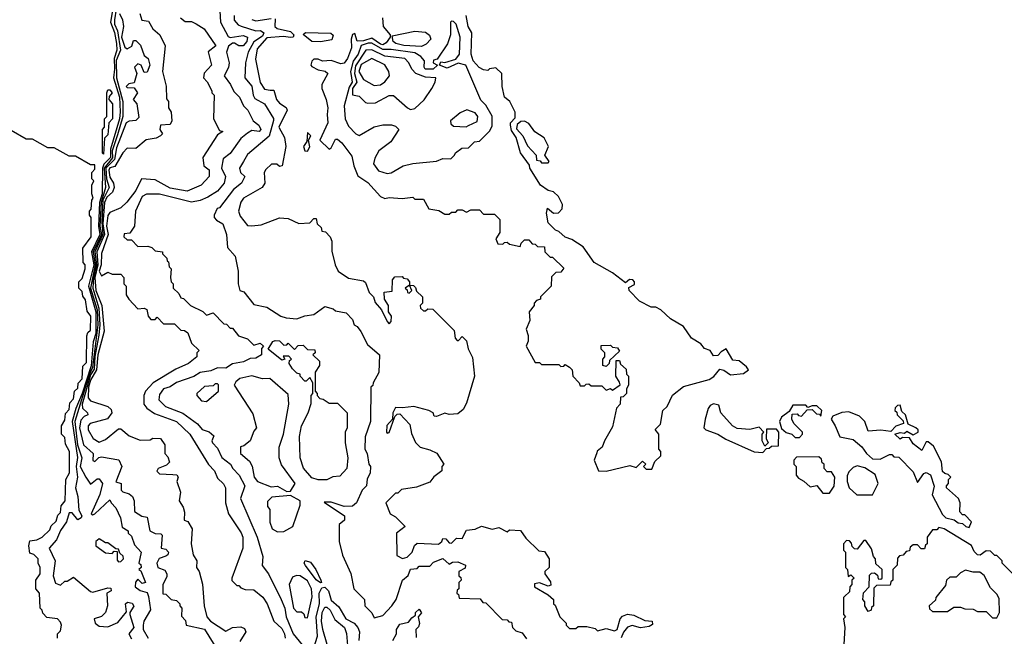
# Model space of a CAD drawing. Extents: x 2668140 to 2765664, y 823621 to 955240.
# Tile 171 of 256: x 2672905 to 2677489, y 892564 to 895436. Entities that reach past the tile are written whole.
import ezdxf

# ---------------------------------------------------------------- set-up
doc = ezdxf.new("R2010")
doc.units = 0

msp = doc.modelspace()

# ---------------------------------------------------------------- linework, layer by layer
at = {"layer": '0CON02XD'}
for points in [[(2673342.9, 895515), (2673326.8, 895425), (2673346.8, 895376.8), (2673356.1, 895325), (2673357.7, 895295), (2673343.9, 895255), (2673346.3, 895205), (2673340.9, 895165), (2673368.8, 895075), (2673373, 895007), (2673369.7, 894975), (2673327.7, 894832.3), (2673327.2, 894795), (2673297, 894763), (2673289.6, 894745), (2673288.4, 894625), (2673277, 894585), (2673271, 894475), (2673277.3, 894435), (2673238.3, 894355), (2673249.5, 894295), (2673224.7, 894195), (2673258.7, 894075), (2673258.5, 893975), (2673247.5, 893935), (2673237, 893823), (2673195.4, 893694.6), (2673165.8, 893625), (2673149.7, 893565), (2673174, 893396), (2673167.3, 893355), (2673173.1, 893305), (2673163.8, 893255), (2673176, 893215), (2673180.7, 893150.7), (2673193.3, 893125), (2673191.2, 893115), (2673175, 893106.7), (2673149.2, 893139.2), (2673135, 893138.8), (2673122.9, 893097.1), (2673095, 893057.1), (2673076.4, 893013.6), (2673042.5, 892975), (2673070, 892915), (2673060, 892845), (2673071.7, 892811.7), (2673095, 892802.5), (2673115, 892820), (2673125, 892820), (2673155, 892840), (2673235, 892772.5), (2673245, 892770), (2673315, 892790), (2673328.3, 892788.3), (2673330, 892775), (2673310, 892765), (2673313.3, 892705), (2673303.5, 892675), (2673285, 892656.5), (2673251.2, 892645), (2673255.7, 892625), (2673275, 892610.9), (2673315, 892608.2), (2673361.9, 892628.1), (2673401.7, 892678.3), (2673397.5, 892715), (2673407, 892723), (2673427.7, 892717.7), (2673436.1, 892703.9), (2673417.5, 892675), (2673417.5, 892665), (2673436.2, 892605), (2673412.5, 892575), (2673425, 892552.5)], [(2673353.6, 895485), (2673345.7, 895435.7), (2673345.8, 895415), (2673360.5, 895385), (2673373.8, 895295), (2673353.4, 895246.6), (2673356, 895165), (2673385.5, 895055), (2673384.6, 894985), (2673359.4, 894900.6), (2673336, 894825), (2673336.9, 894793.1), (2673297.7, 894745), (2673304.7, 894654.7), (2673284.1, 894585), (2673278.5, 894475), (2673285.5, 894435), (2673246.8, 894355), (2673256.3, 894295), (2673234.8, 894185), (2673264.8, 894084.8), (2673268.1, 894015), (2673243.8, 893816.2), (2673227.5, 893782.5), (2673162, 893565), (2673174.1, 893455), (2673194.4, 893395), (2673186.7, 893355), (2673212.5, 893305), (2673235, 893272.5), (2673265, 893297.5), (2673275, 893297.5), (2673290, 893275), (2673278, 893225), (2673237.5, 893135), (2673245, 893130), (2673255, 893134), (2673325, 893200), (2673330, 893185), (2673352.5, 893162.5), (2673373.8, 893115), (2673381.7, 893071.7), (2673410, 893055), (2673410, 893045), (2673425, 893030), (2673439.3, 892989.3), (2673470, 892955), (2673460, 892905), (2673468.3, 892898.3), (2673470, 892885), (2673460, 892875), (2673468.3, 892868.3), (2673490, 892815), (2673475, 892810), (2673455, 892830), (2673443.6, 892816.4), (2673442.5, 892795), (2673465, 892777.5), (2673498, 892768), (2673505, 892750), (2673513, 892687), (2673483.3, 892635), (2673480, 892615), (2673480, 892595), (2673503.3, 892555)], [(2673370, 895465), (2673383.3, 895435), (2673387.5, 895405), (2673379.5, 895355), (2673395, 895307.5), (2673405, 895300), (2673426.4, 895313.6), (2673435, 895340), (2673445, 895340), (2673467, 895317), (2673485, 895270), (2673502.5, 895255), (2673510, 895225), (2673498.3, 895191.7), (2673485, 895190), (2673470, 895225), (2673455, 895230), (2673440, 895215), (2673450, 895185), (2673438.3, 895141.7), (2673413, 895137), (2673400, 895125), (2673405, 895120), (2673438.3, 895118.3), (2673452.5, 895095), (2673432.5, 895065), (2673450, 895045), (2673459.3, 894980.7), (2673445, 894966.7), (2673415, 894963.8), (2673401.2, 894955), (2673355, 894840), (2673346.1, 894785), (2673306.5, 894745), (2673308.8, 894695), (2673321.5, 894655), (2673292.3, 894595), (2673287, 894495), (2673292.2, 894435), (2673254.8, 894355), (2673262, 894295), (2673247.6, 894235), (2673245.3, 894185), (2673273, 894093), (2673277.5, 894015), (2673273.6, 893966.4), (2673255, 893866.7), (2673251.2, 893808.8), (2673235, 893782.2), (2673195.6, 893645.6), (2673197.3, 893627.3), (2673220, 893605), (2673222.5, 893595), (2673205, 893587.5), (2673189.5, 893570.5), (2673182.5, 893535), (2673202, 893455), (2673246.7, 893415), (2673245, 893382.5), (2673255, 893377.5), (2673273.6, 893396.4), (2673285, 893400), (2673366.4, 893386.4), (2673380, 893355), (2673353, 893283), (2673377.5, 893275), (2673377.5, 893245), (2673385, 893237.5), (2673415, 893227.5), (2673430, 893215), (2673437.5, 893195), (2673440, 893145), (2673473, 893123), (2673498.3, 893118.3), (2673510, 893055), (2673535, 893042.5), (2673561.7, 893041.7), (2673567.5, 893035), (2673564, 892974), (2673585, 892970), (2673597.5, 892955), (2673595, 892943.3), (2673585, 892936.7), (2673553.6, 892926.4), (2673543.8, 892905), (2673547.5, 892885), (2673581.2, 892871.2), (2673590, 892855), (2673589.2, 892840.8), (2673571.2, 892805), (2673571.7, 892761.7), (2673585, 892760), (2673610, 892735), (2673635, 892730), (2673650, 892715), (2673650, 892705), (2673660, 892695), (2673658.3, 892658.3), (2673677, 892637), (2673680, 892615), (2673765, 892597.5), (2673825, 892500)], [(2673463.8, 895465), (2673473.3, 895433.3), (2673505, 895430), (2673524.4, 895394.4), (2673557.5, 895365), (2673582.5, 895315), (2673570, 895195), (2673586.1, 895126.1), (2673587.5, 895067.5), (2673597.5, 895055), (2673597.5, 895025), (2673610, 895005), (2673613.3, 894965), (2673605, 894947.5), (2673560, 894945), (2673557.5, 894925), (2673570, 894905), (2673560, 894895), (2673540, 894885), (2673494.2, 894875.8), (2673445, 894836.7), (2673405, 894837.5), (2673385, 894816.7), (2673347.7, 894752.3), (2673325, 894745.6), (2673320, 894735), (2673325, 894702.5), (2673342, 894675), (2673344.4, 894655), (2673337.2, 894632.8), (2673310.6, 894609.4), (2673299.5, 894585), (2673291.9, 894485), (2673299.1, 894435), (2673263.9, 894355), (2673267.9, 894295), (2673254.5, 894235), (2673259.6, 894175), (2673286.7, 894105), (2673298.8, 893985), (2673269.1, 893875), (2673262.7, 893805), (2673235, 893757.1), (2673224.8, 893725), (2673224.2, 893674.2), (2673235, 893660), (2673315, 893633.8), (2673330.5, 893620.5), (2673333.8, 893605), (2673313.6, 893576.4), (2673233.3, 893555), (2673223.8, 893545), (2673223.8, 893525), (2673246.2, 893485), (2673275, 893468.8), (2673305, 893481.2), (2673365, 893530), (2673375, 893530), (2673415, 893497.5), (2673465, 893477.5), (2673511.7, 893478.3), (2673525, 893487.5), (2673560, 893485), (2673580, 893455), (2673580, 893415), (2673595, 893400), (2673602.5, 893375), (2673588.3, 893361.7), (2673550, 893345), (2673543, 893333), (2673555, 893320), (2673618.3, 893318.3), (2673635.7, 893315.7), (2673643.3, 893305), (2673636.2, 893285), (2673654.2, 893235), (2673646.7, 893195), (2673665.9, 893165.9), (2673672.3, 893142.3), (2673670, 893105), (2673688.3, 893098.3), (2673707.5, 893065), (2673702.5, 892995), (2673713, 892943), (2673730, 892915), (2673727.5, 892885), (2673740, 892865), (2673756.4, 892806.4), (2673763.3, 892705), (2673776.7, 892655), (2673792.5, 892635), (2673865, 892587.5), (2673895.9, 892604.1), (2673935, 892607.8), (2673950.7, 892600.7), (2673957.8, 892585), (2673929.7, 892540.3)], [(2673653.3, 895445), (2673675, 895427.5), (2673705, 895427.5), (2673726.4, 895416.4), (2673763, 895393), (2673817.5, 895315), (2673783, 895287), (2673797.5, 895225), (2673763, 895187), (2673760, 895165), (2673777, 895147), (2673800, 895105), (2673800, 895095), (2673810, 895085), (2673807.5, 894975), (2673835, 894920), (2673850, 894915), (2673825, 894900), (2673757.5, 894795), (2673762.5, 894755), (2673786.4, 894736.4), (2673787.5, 894705), (2673750, 894665), (2673685, 894636.7), (2673605, 894651.2), (2673535, 894690), (2673472.5, 894695), (2673445, 894640), (2673404.2, 894585.8), (2673375, 894560), (2673325, 894538.8), (2673315, 894523.3), (2673308.7, 894475), (2673316.2, 894435), (2673285, 894346.7), (2673283.3, 894295), (2673274.8, 894264.8), (2673285, 894242.5), (2673315, 894260), (2673335, 894250), (2673375, 894250), (2673390, 894235), (2673390, 894205), (2673400, 894195), (2673400, 894155), (2673412.5, 894135), (2673455, 894090), (2673485, 894092.5), (2673496.4, 894086.4), (2673502.5, 894055), (2673515, 894040), (2673535, 894040), (2673545, 894050), (2673575, 894020), (2673625, 894020), (2673655, 893990), (2673671.7, 893988.3)], [(2673837, 895477), (2673840, 895425), (2673875, 895357.5), (2673885, 895352.5), (2673945, 895362.5), (2673966.2, 895355), (2673962, 895335), (2673945, 895313.8), (2673925, 895313.8), (2673905, 895327.5), (2673895, 895327.5), (2673876.4, 895313.6), (2673867.5, 895285), (2673880, 895235), (2673876.4, 895213.6), (2673857.5, 895175), (2673886.2, 895135), (2673901.2, 895101.2), (2673927.5, 895075), (2673947.5, 895035), (2673967.5, 895015), (2673992.5, 894965), (2674017.5, 894945), (2674027.5, 894925), (2674020, 894915), (2673985, 894920), (2673965, 894907.5), (2673935, 894882.5), (2673885, 894812.5), (2673851.7, 894788.3), (2673843.8, 894745), (2673863.3, 894705), (2673856.7, 894675), (2673825, 894636.7), (2673780.7, 894609.3), (2673745, 894593.3), (2673705, 894586.2), (2673555, 894623.8), (2673495, 894623.3), (2673475, 894612.5), (2673443.3, 894545), (2673440, 894475), (2673418.3, 894441.7), (2673391.7, 894438.3), (2673390, 894425), (2673405, 894410), (2673425, 894410), (2673455, 894380), (2673501.7, 894381.7), (2673520, 894375), (2673535, 894360), (2673570, 894355), (2673570, 894345), (2673590, 894325), (2673591.7, 894311.7), (2673598.3, 894308.3), (2673600, 894285), (2673610, 894275), (2673607.5, 894235), (2673610, 894215), (2673620, 894205), (2673620, 894185), (2673645, 894160), (2673655, 894140), (2673667, 894137), (2673700, 894105), (2673757, 894077), (2673775, 894060), (2673805, 894070), (2673855, 894020), (2673868.3, 894018.3), (2673885, 894000), (2673895, 894000), (2673923.6, 893963.6), (2673965, 893950), (2673995, 893920), (2674025, 893930), (2674040, 893915), (2674030, 893905), (2674030, 893875), (2674005, 893860), (2673978.3, 893858.3), (2673947, 893843), (2673895, 893832.5), (2673865, 893813.3), (2673825, 893813.8), (2673795, 893801.2), (2673745, 893793.3), (2673715, 893773.8), (2673635, 893746.7), (2673605, 893726.7), (2673575, 893716.2), (2673555, 893690), (2673552.5, 893665), (2673584.1, 893634.1), (2673663.6, 893603.6), (2673733, 893553), (2673755, 893527.5), (2673787, 893517), (2673808.3, 893498.3), (2673800, 893475), (2673802.5, 893465), (2673825, 893440), (2673846.4, 893396.4), (2673885.9, 893365.9), (2673897.5, 893345), (2673926.7, 893315), (2673952.5, 893265), (2673932.5, 893205), (2674010, 893025), (2674037.5, 892935), (2674033, 892893), (2674062.5, 892855), (2674122.5, 892735), (2674140, 892695), (2674146, 892655), (2674178, 892575), (2674255, 892480)], [(2673903.8, 895455), (2673904, 895434), (2673922.5, 895412.5), (2673936.1, 895406.1), (2674005, 895384.2), (2674025.7, 895385.7), (2674040.8, 895375), (2674035, 895360), (2673995, 895333.8), (2673969.2, 895285), (2673956.7, 895235), (2673952.5, 895165), (2673985.9, 895125.9), (2673991.2, 895085), (2673999.3, 895069.3), (2674043.9, 895043.9), (2674085.9, 894975.9), (2674086.1, 894966.1), (2674065.8, 894894.2), (2673965, 894807.5), (2673947.5, 894775), (2673927.5, 894745), (2673932.5, 894725), (2673952.5, 894705), (2673937.5, 894675), (2673900, 894645), (2673835, 894560), (2673823.6, 894556.4), (2673810, 894525), (2673810, 894515), (2673821.7, 894501.7), (2673850, 894485), (2673867.5, 894435), (2673872.5, 894375), (2673907.5, 894335), (2673922.5, 894265), (2673922.5, 894205), (2673930, 894175), (2673948.3, 894168.3), (2673995, 894110), (2674055, 894097.5), (2674120, 894055), (2674145, 894047.5), (2674195, 894042.5), (2674233, 894057), (2674275, 894062.5), (2674325, 894100), (2674365, 894090), (2674375, 894080), (2674425, 894070), (2674455, 894040), (2674462.5, 894015), (2674476.7, 894006.7), (2674493, 893983), (2674523.6, 893923.6), (2674580, 893875), (2674577, 893793), (2674550, 893745), (2674548.3, 893731.7), (2674540, 893725), (2674537.5, 893565), (2674513, 893493), (2674512.5, 893435), (2674522.5, 893415), (2674530, 893365), (2674537.5, 893355), (2674536.4, 893323.6), (2674523, 893297), (2674520, 893265), (2674500, 893245), (2674472.5, 893185), (2674455, 893170), (2674415, 893168), (2674355, 893188.8), (2674321.7, 893188.3), (2674416.7, 893125), (2674417.5, 893105), (2674392.5, 893085), (2674392.5, 893005), (2674408.3, 892941.7), (2674447, 892857), (2674460, 892785), (2674510, 892735), (2674512.5, 892705), (2674545, 892672.5), (2674555, 892650), (2674595, 892660), (2674637.5, 892705), (2674657.5, 892735), (2674687.5, 892825), (2674713, 892847), (2674725, 892876.2), (2674755, 892880), (2674765, 892890), (2674815, 892890), (2674831.2, 892908.8), (2674875, 892926), (2674905, 892900), (2674920.7, 892909.3), (2674945, 892910), (2674980, 892895), (2674978.3, 892881.7), (2674950, 892865), (2674950, 892845), (2674958.3, 892838.3), (2674960, 892825), (2674950, 892815), (2674950, 892785), (2674941.7, 892778.3), (2674940, 892765), (2674948.3, 892758.3), (2674951.7, 892741.7), (2675048.3, 892738.3), (2675061.7, 892721.7), (2675075, 892720), (2675151.7, 892641.7), (2675175, 892640), (2675181.7, 892631.7), (2675195, 892630), (2675200, 892605), (2675215, 892590), (2675245, 892580), (2675265, 892552.5)], [(2674095, 895440), (2674092.5, 895405), (2674103.3, 895395), (2674165, 895381.5), (2674181.4, 895365), (2674178, 895355), (2674167.5, 895352.5), (2674131.5, 895358.5), (2674055, 895352.2), (2674009.7, 895300.3), (2674002.7, 895252.7), (2674024.2, 895144.2), (2674045, 895113.3), (2674071.7, 895108.3), (2674088.3, 895108.3), (2674100, 895065), (2674115, 895046.7), (2674145, 895027.5), (2674150, 895015), (2674112, 894935), (2674137.3, 894887.3), (2674144, 894845), (2674127.5, 894755), (2674115, 894752.5), (2674102.5, 894762.5), (2674077, 894763), (2674051.2, 894738.8), (2674043.8, 894725), (2674046, 894675), (2674033.3, 894655), (2673947.5, 894605), (2673933.9, 894586.1), (2673923.3, 894545), (2673931.7, 894521.7), (2673965, 894477.5), (2673985, 894476.7), (2674029.3, 894480.7), (2674115, 894512.5), (2674155, 894510), (2674205, 894487.5), (2674255, 894490), (2674275, 894510), (2674285, 894510), (2674290, 894485), (2674308.3, 894468.3), (2674311.7, 894451.7), (2674328.3, 894448.3), (2674350, 894425), (2674357.5, 894405), (2674358.3, 894358.3), (2674373.6, 894293.6), (2674387.5, 894265), (2674435, 894232.5), (2674505, 894220), (2674515, 894212.5), (2674532.5, 894165), (2674552.5, 894145), (2674559.3, 894119.3), (2674590, 894085), (2674615, 894030), (2674625, 894020), (2674635, 894030), (2674636.2, 894055), (2674622.5, 894075), (2674622.5, 894105), (2674603.3, 894135), (2674602.5, 894167.5), (2674638.3, 894171.7), (2674640, 894225), (2674651.7, 894238.3), (2674685, 894240), (2674691.7, 894231.7), (2674708.3, 894228.3), (2674720, 894215), (2674720, 894200), (2674700, 894185), (2674708.3, 894178.3), (2674710, 894165), (2674718.3, 894161.7), (2674730, 894175), (2674720, 894200), (2674738.3, 894198.3), (2674748.3, 894188.3), (2674751.7, 894171.7), (2674780, 894145), (2674780, 894115), (2674770, 894105), (2674771.7, 894091.7), (2674785, 894080), (2674795, 894080), (2674805, 894090), (2674828.3, 894088.3), (2674928.3, 893988.3), (2674933, 893953), (2674941.7, 893941.7), (2674948.3, 893941.7), (2674965, 893960), (2674985, 893940), (2674993, 893903), (2675013, 893863), (2675022.5, 893775), (2674985, 893650), (2674969.3, 893620.7), (2674945, 893600), (2674905, 893596.7), (2674885, 893602.5), (2674845, 893587.5), (2674835, 893590), (2674830, 893605), (2674810, 893615), (2674740, 893635), (2674687.5, 893627.5), (2674655, 893630), (2674642.5, 893605), (2674640, 893575), (2674614.1, 893545.9), (2674613.3, 893515), (2674615, 893510), (2674625, 893512.5), (2674651.7, 893588.3), (2674661.7, 893598.3), (2674675, 893600), (2674720.7, 893550.7), (2674728.3, 893508.3), (2674747, 893467), (2674770, 893445), (2674815, 893432.5), (2674846.4, 893416.4), (2674880, 893365), (2674870, 893355), (2674870, 893335), (2674833.6, 893306.4), (2674815, 893282.5), (2674751.7, 893258.3), (2674683, 893247), (2674665, 893230), (2674655, 893230), (2674610, 893185), (2674630, 893135), (2674655, 893120), (2674700, 893075), (2674660, 893045), (2674660.7, 892940.7), (2674687, 892927), (2674708.3, 892931.7), (2674732.5, 892955), (2674743, 892987), (2674755, 892997.5), (2674855, 892992.5), (2674870, 893005), (2674875, 893020), (2674888.3, 893018.3), (2674905, 893000), (2674915, 892997.5), (2674938.3, 893021.7), (2674965, 893020), (2674985, 893057.5), (2675025, 893063.3), (2675055, 893077.5), (2675105, 893062.5), (2675135, 893070), (2675175, 893050), (2675185, 893060), (2675237, 893057), (2675261.7, 893021.7), (2675321.7, 892961.7), (2675348.3, 892958.3), (2675370, 892925), (2675370, 892885), (2675350, 892865), (2675350, 892855), (2675377, 892817), (2675378.3, 892801.7), (2675365, 892797.5), (2675325, 892812.5), (2675301.7, 892808.3), (2675302.5, 892795), (2675365, 892757.5), (2675390, 892735), (2675390, 892715), (2675398.3, 892708.3), (2675420, 892655), (2675450, 892625), (2675450, 892615), (2675465, 892600), (2675495, 892600), (2675505, 892610), (2675545, 892610), (2675585, 892600), (2675595, 892590), (2675635, 892600), (2675675, 892588.8), (2675686.7, 892595), (2675700, 892645), (2675711.9, 892658.1), (2675735, 892666.9), (2675765, 892661.9), (2675815, 892638), (2675850, 892635), (2675850.5, 892619.5), (2675835, 892610), (2675795, 892603.8), (2675756.4, 892613.6), (2675735, 892606.7), (2675716.4, 892583.6), (2675705, 892556.7)], [(2673985, 895437.5), (2674005, 895431.2), (2674075, 895442.5)], [(2674593.3, 895445), (2674596.7, 895405), (2674630, 895365), (2674630, 895355), (2674611.8, 895328.2), (2674595, 895319.5), (2674585, 895321.5), (2674545, 895350), (2674505, 895337.2), (2674475.6, 895335.6), (2674465, 895372.5), (2674455, 895367.5), (2674448, 895345), (2674450, 895305), (2674431.2, 895255), (2674415, 895233.3), (2674400.7, 895230.7), (2674355, 895246.7), (2674315, 895242.5), (2674295, 895252.5), (2674275, 895252.5), (2674265, 895242.5), (2674260, 895225), (2674265, 895217.5), (2674295, 895203.3), (2674327, 895197), (2674340, 895185), (2674311.2, 895135), (2674312, 895115), (2674332, 895065), (2674340, 895025), (2674336, 894995), (2674340, 894955), (2674302.5, 894875), (2674345, 894832.5), (2674355, 894840), (2674375, 894880), (2674385, 894880), (2674405, 894862.5), (2674450.7, 894800.7), (2674460, 894755), (2674479.3, 894709.3), (2674525, 894677.5), (2674585, 894612.5), (2674605, 894602.5), (2674625, 894607.5), (2674685, 894602.5), (2674735, 894610), (2674745, 894600), (2674785, 894600), (2674810, 894555), (2674857, 894547), (2674885, 894530), (2674905, 894530), (2674915, 894540), (2674935, 894540), (2674945, 894550), (2674965, 894550), (2674985, 894540), (2675005, 894550), (2675045, 894550), (2675065, 894530), (2675115, 894530), (2675140, 894505), (2675140, 894445), (2675122.5, 894415), (2675131.7, 894391.7), (2675155, 894390), (2675161.7, 894398.3), (2675175, 894400), (2675185, 894390), (2675235, 894380), (2675240, 894395), (2675255, 894410), (2675275, 894410), (2675291.7, 894391.7), (2675305, 894390), (2675315, 894380), (2675348.3, 894378.3), (2675350, 894355), (2675375, 894330), (2675385, 894330), (2675438.3, 894278.3), (2675425, 894260), (2675401.7, 894258.3), (2675381.7, 894238.3), (2675380, 894195), (2675330, 894145), (2675330, 894135), (2675311.7, 894128.3), (2675300, 894115), (2675300, 894105), (2675277.5, 894075), (2675280, 894035), (2675262.5, 893995), (2675272.5, 893965), (2675271.7, 893938.3), (2675262.5, 893915), (2675305, 893840), (2675325, 893840), (2675335, 893830), (2675415, 893830), (2675425, 893820), (2675438.3, 893821.7), (2675445, 893830), (2675465, 893817.5), (2675477.5, 893805), (2675480, 893775), (2675510, 893745), (2675515, 893730), (2675535, 893730), (2675541.7, 893738.3), (2675555, 893740), (2675565, 893730), (2675615, 893730), (2675635, 893710), (2675655, 893717.5), (2675665, 893710), (2675700, 893735), (2675698.3, 893748.3), (2675680, 893775), (2675681.7, 893848.3), (2675698.3, 893848.3), (2675701.7, 893831.7), (2675728.3, 893808.3), (2675730, 893785), (2675740, 893775), (2675740, 893735), (2675730, 893715), (2675730, 893695), (2675715, 893680), (2675701.7, 893678.3), (2675700, 893645), (2675683, 893627), (2675665, 893540), (2675627.5, 893475), (2675617.5, 893445), (2675593.6, 893426.4), (2675591.7, 893418.3), (2675580, 893385), (2675600, 893335), (2675635, 893332.5)], [(2675635, 893332.5), (2675745, 893360), (2675775, 893350), (2675805, 893380), (2675820, 893365), (2675810, 893355), (2675821.7, 893341.7), (2675848.3, 893341.7), (2675861.7, 893378.3), (2675890, 893405), (2675890, 893425), (2675880, 893435), (2675880, 893505), (2675863, 893527), (2675888.3, 893551.7), (2675900, 893615), (2675920, 893635), (2675943.6, 893686.4), (2675995, 893727.5), (2676115, 893760), (2676136.4, 893773.6), (2676165, 893807.5), (2676183.3, 893803.3), (2676215, 893782.5), (2676275, 893787.5), (2676297.5, 893805), (2676289.3, 893819.3), (2676255, 893847.5), (2676225, 893850), (2676195, 893902.5), (2676170.7, 893889.3), (2676155, 893872.5), (2676135, 893870), (2676120, 893895), (2676093.9, 893903.9), (2676076.4, 893926.4), (2676032.3, 893952.3), (2675995, 894007.5), (2675935, 894042.5), (2675890, 894085), (2675867, 894097), (2675845, 894097.5), (2675790, 894125), (2675742.5, 894175), (2675741.7, 894188.3), (2675767, 894203), (2675767.5, 894215), (2675760, 894225), (2675743.8, 894226.2), (2675725, 894210), (2675665, 894257.5), (2675580, 894305), (2675528.3, 894378.3), (2675475, 894412.5), (2675445, 894422.5), (2675415, 894450), (2675400, 894455), (2675365, 894490), (2675357.5, 894535), (2675361.7, 894558.3), (2675390, 894535), (2675413, 894537), (2675430, 894555), (2675432.5, 894575), (2675413, 894613), (2675390, 894635), (2675365, 894640), (2675330, 894665), (2675280, 894745), (2675278.3, 894758.3), (2675236.4, 894816.4), (2675217, 894887), (2675195, 894920), (2675190, 894945), (2675190, 894955), (2675211.7, 894978.3), (2675212.5, 895005), (2675186.7, 895055), (2675162.5, 895075), (2675151.2, 895125), (2675150, 895185), (2675121.7, 895211.7), (2675093, 895207), (2675085, 895200), (2675065, 895202.5), (2675043.6, 895213.6), (2675016.2, 895245), (2675006.2, 895275), (2675010, 895375), (2674993.3, 895405), (2674983.3, 895455)], [(2674615, 894720), (2674635, 894722.5), (2674690, 894755), (2674735, 894766.7), (2674845, 894777.5), (2674875, 894790), (2674911.7, 894788.3), (2674930, 894805), (2674933.6, 894816.4), (2674963, 894837), (2674995, 894840), (2675023, 894867), (2675045, 894870), (2675093, 894917), (2675105, 894940), (2675105, 894987.5), (2675075, 895037.5), (2675051.7, 895061.7), (2674982.5, 895225), (2674947, 895233), (2674895, 895210), (2674860, 895225), (2674865, 895240), (2674885, 895237.5), (2674935, 895252.5), (2674953.3, 895275), (2674956.2, 895355), (2674936.7, 895415), (2674925, 895427.5), (2674915, 895430), (2674910, 895425), (2674910, 895365), (2674897, 895323), (2674848.3, 895251.7), (2674831.7, 895248.3), (2674830, 895235), (2674850, 895225), (2674830, 895205), (2674792.5, 895205), (2674787.5, 895215), (2674790, 895245), (2674772.5, 895265), (2674745, 895282), (2674635, 895297.5), (2674595, 895296.9), (2674545, 895326.9), (2674527.6, 895327.6), (2674494.7, 895315.3), (2674480, 895275), (2674457.7, 895242.3), (2674444.3, 895195), (2674450, 895165), (2674452.2, 895145), (2674438.3, 895121.7), (2674416.2, 895035), (2674420, 894975), (2674435, 894940), (2674470, 894905), (2674485, 894897.5), (2674555, 894937.5), (2674595, 894946.7), (2674636.4, 894946.4), (2674655, 894940), (2674670, 894925), (2674633, 894867), (2674577.5, 894825), (2674558.3, 894791.7), (2674552.5, 894765), (2674575, 894732.5), (2674615, 894720)], [(2674305, 895333.3), (2674265, 895334), (2674225, 895367.5), (2674235, 895376.5), (2674353.9, 895373.9), (2674364.4, 895364.4), (2674357.4, 895342.6), (2674305, 895333.3)], [(2674775, 895311.4), (2674694.1, 895315.9), (2674655.7, 895325.7), (2674643.8, 895335), (2674638.3, 895361.7), (2674745, 895383.1), (2674795, 895377.5), (2674813.6, 895363.6), (2674819.2, 895345), (2674797.4, 895322.6), (2674775, 895311.4)], [(2674725, 895017.5), (2674745, 895022.5), (2674787.3, 895062.7), (2674823.8, 895115), (2674840, 895145), (2674842.5, 895165), (2674795, 895169.2), (2674750, 895185), (2674730, 895205), (2674716.7, 895235), (2674697.5, 895255), (2674605, 895266), (2674545, 895295.8), (2674515.8, 895294.2), (2674468.1, 895221.9), (2674462.9, 895185), (2674474.4, 895145), (2674453.6, 895115), (2674455, 895086.7), (2674485, 895080), (2674515, 895050), (2674525, 895047.5), (2674561.7, 895048.3), (2674625, 895082.5), (2674645, 895082.5), (2674710, 895025), (2674725, 895017.5)], [(2674555, 895130), (2674585, 895133.3), (2674605, 895147.5), (2674626.7, 895175), (2674623.8, 895195), (2674605.6, 895225.6), (2674545, 895256.2), (2674495, 895227.5), (2674484.3, 895195), (2674505, 895157.5), (2674555, 895130)], [(2673295, 894810), (2673290, 894815), (2673290, 894925), (2673300, 894935), (2673300, 894975), (2673310, 894985), (2673310, 895095), (2673315, 895110), (2673325, 895110), (2673335.8, 895095), (2673321.7, 895078.3), (2673320, 895065), (2673336.2, 895045), (2673336.2, 894975), (2673320, 894955), (2673315, 894900), (2673300, 894885), (2673295, 894810)], [(2674983, 894937), (2674995, 894943.3), (2675035, 894962.5), (2675037.5, 894985), (2675025, 895002.5), (2674986.4, 895016.4), (2674955, 895002.5), (2674910, 894965), (2674911.7, 894951.7), (2674925, 894940), (2674983, 894937)], [(2675365, 894770), (2675370, 894775), (2675350, 894805), (2675367.5, 894845), (2675346.1, 894886.1), (2675303.6, 894913.6), (2675275, 894953.3), (2675255, 894963.3), (2675237.5, 894962.5), (2675221.7, 894948.3), (2675218.3, 894928.3), (2675247.5, 894895), (2675269.3, 894849.3), (2675310, 894805), (2675311.7, 894781.7), (2675328.3, 894778.3), (2675335, 894770), (2675365, 894770)], [(2673080, 892555), (2673080, 892575), (2673095, 892590), (2673100, 892615), (2673095, 892630), (2673080, 892645), (2673031.7, 892651.7), (2673011.7, 892671.7), (2673010, 892685), (2673000, 892695), (2672996.7, 892765), (2672980, 892785), (2672980, 892825), (2673000, 892855), (2673000, 892885), (2672990, 892905), (2672990, 892925), (2672970, 892945), (2672951.7, 892951.7), (2672947.5, 892985), (2672951.7, 893008.3), (2672985, 893012.5), (2673010, 893025), (2673045, 893060), (2673051.7, 893078.3), (2673075, 893100), (2673081.7, 893128.3), (2673095, 893140), (2673098.3, 893171.7), (2673116.7, 893195), (2673120, 893295), (2673136.2, 893325), (2673136.2, 893425), (2673118.3, 893458.3), (2673115, 893490), (2673100, 893505), (2673100, 893545), (2673115, 893570), (2673118.3, 893601.7), (2673135, 893620), (2673138.3, 893651.7), (2673155, 893670), (2673160, 893705), (2673175, 893720), (2673176.7, 893743.3), (2673195, 893762.5), (2673198.3, 893821.7), (2673215, 893840), (2673217, 893963), (2673221.7, 893978.3), (2673235, 893990), (2673235.7, 894055), (2673218.3, 894078.3), (2673211.7, 894131.7), (2673198.3, 894148.3), (2673195, 894170), (2673180, 894185), (2673180, 894215), (2673195, 894230), (2673210, 894275), (2673210, 894295), (2673200, 894305), (2673198.3, 894371.7), (2673237.5, 894425), (2673237.5, 894515), (2673230, 894525), (2673230, 894545), (2673237, 894553), (2673240, 894595), (2673247.5, 894605), (2673240, 894625), (2673240, 894665), (2673250, 894685), (2673240, 894695), (2673240, 894725), (2673255, 894740), (2673255, 894760), (2673235, 894760), (2673165, 894800), (2673135, 894800), (2673065, 894840), (2673035, 894840), (2672965, 894880), (2672935, 894880), (2672865, 894920)], [(2674245, 894823.3), (2674256.4, 894843.6), (2674250, 894875), (2674260, 894895), (2674245, 894910), (2674241.7, 894868.3), (2674226.7, 894845), (2674232.5, 894825), (2674245, 894823.3)], [(2673671.7, 893988.3), (2673687, 893977), (2673705, 893930), (2673740, 893895), (2673730, 893885), (2673730, 893865), (2673690, 893835), (2673631.7, 893808.3), (2673526.1, 893743.9), (2673490, 893705), (2673483.3, 893685), (2673483.3, 893645), (2673496.1, 893626.1), (2673532.3, 893602.3), (2673635, 893563.8), (2673696.7, 893505), (2673783.9, 893363.9), (2673812.5, 893335), (2673825, 893300), (2673853.6, 893273.6), (2673863.3, 893255), (2673863.3, 893185), (2673876.7, 893135), (2673936.1, 893046.1), (2673943.3, 893025), (2673943.3, 892975), (2673892.5, 892835), (2673893, 892823), (2673915, 892800), (2673925, 892800), (2673935, 892790), (2673955, 892782.5), (2673995, 892780), (2674036.4, 892746.4), (2674057.5, 892715), (2674087.5, 892635), (2674125, 892600), (2674138, 892575), (2674141.2, 892555)], [(2674335, 893292.5), (2674295, 893292.5), (2674265, 893302.5), (2674226.4, 893346.4), (2674210, 893395), (2674207.5, 893495), (2674217.5, 893545), (2674247.5, 893605), (2674261.7, 893648.3), (2674262.5, 893685), (2674270, 893695), (2674270, 893745), (2674255, 893770), (2674238.3, 893751.7), (2674231.7, 893751.7), (2674210, 893775), (2674210, 893785), (2674195, 893790), (2674175, 893810), (2674160, 893835), (2674161.7, 893848.3), (2674170, 893855), (2674158.3, 893868.3), (2674131.7, 893868.3), (2674140, 893855), (2674125, 893850), (2674061.7, 893901.7), (2674083.6, 893936.4), (2674095, 893942.5), (2674115, 893940), (2674135, 893920), (2674148.3, 893921.7), (2674155, 893930), (2674185, 893900), (2674201.7, 893918.3), (2674225, 893920), (2674245, 893900), (2674278.3, 893898.3), (2674280, 893885), (2674270, 893875), (2674300, 893845), (2674300, 893825), (2674280, 893795), (2674280, 893705), (2674290, 893695), (2674290, 893685), (2674301.7, 893671.7), (2674318.3, 893668.3), (2674345, 893650), (2674385, 893650), (2674430, 893605), (2674430, 893535), (2674420, 893515), (2674420, 893465), (2674432.5, 893395), (2674427.5, 893345), (2674395, 893310), (2674363, 893307), (2674335, 893292.5)], [(2675635, 893820), (2675620, 893825), (2675620, 893855), (2675630, 893865), (2675630, 893885), (2675611.7, 893901.7), (2675611.7, 893918.3), (2675655, 893920), (2675665, 893910), (2675688.3, 893908.3), (2675698.3, 893891.7), (2675651.7, 893848.3), (2675650, 893835), (2675635, 893820)], [(2673775, 893657.5), (2673830, 893705), (2673830, 893735), (2673825, 893740), (2673815, 893740), (2673805, 893730), (2673765, 893727.5), (2673730, 893695), (2673730, 893685), (2673750.7, 893660.7), (2673775, 893657.5)], [(2674148.3, 893238.3), (2674165, 893240), (2674187.5, 893275), (2674123, 893363), (2674112.5, 893395), (2674112.5, 893445), (2674132.5, 893505), (2674157.5, 893645), (2674155, 893690), (2674070, 893765), (2674035, 893763.3), (2673985, 893776.7), (2673930, 893765), (2673910.7, 893749.3), (2673903, 893733), (2673990.7, 893600.7), (2674007.5, 893535), (2673995, 893520), (2673977.5, 893475), (2673948.3, 893451.7), (2673933, 893447), (2673932.5, 893415), (2673975, 893380), (2673986.4, 893356.4), (2673996.7, 893305), (2674012.5, 893285), (2674075, 893260), (2674105, 893262.5), (2674148.3, 893238.3)], [(2676365, 893420), (2676381.7, 893438.3), (2676395, 893440), (2676405, 893450), (2676438.3, 893451.7), (2676440, 893515), (2676428.3, 893528.3), (2676381.7, 893528.3), (2676380, 893485), (2676390, 893465), (2676375, 893450), (2676362.5, 893475), (2676362.5, 893505), (2676370, 893515), (2676348.3, 893538.3), (2676305, 893527.5), (2676245, 893531.2), (2676223.8, 893545), (2676170, 893605), (2676160, 893640), (2676135, 893647.5), (2676120.5, 893639.5), (2676110, 893625), (2676096.7, 893575), (2676090, 893535), (2676100, 893525), (2676155.9, 893505.9), (2676192.3, 893482.3), (2676325, 893422.5), (2676365, 893420)], [(2676535, 893490), (2676550, 893505), (2676550, 893515), (2676510, 893555), (2676500, 893575), (2676501.7, 893598.3), (2676525, 893600), (2676531.7, 893591.7), (2676545, 893590), (2676571.7, 893618.3), (2676595, 893620), (2676615, 893600), (2676628.3, 893598.3), (2676635, 893590), (2676640, 893615), (2676617, 893637), (2676595, 893637.5), (2676575, 893630), (2676565, 893640), (2676505, 893640), (2676488.3, 893611.7), (2676452.5, 893585), (2676442.5, 893565), (2676451.7, 893531.7), (2676473, 893513), (2676500, 893505), (2676515, 893490), (2676535, 893490)], [(2677325, 893070), (2677337, 893097), (2677305, 893130), (2677295, 893130), (2677283, 893143), (2677283.3, 893185), (2677276.7, 893205), (2677220, 893255), (2677220, 893265), (2677230, 893275), (2677230, 893295), (2677240, 893305), (2677228.3, 893318.3), (2677211.7, 893321.7), (2677201.7, 893331.7), (2677197, 893377), (2677159.3, 893449.3), (2677135, 893470), (2677125, 893470), (2677105, 893430), (2677065, 893460), (2677048.3, 893488.3), (2677015, 893490), (2677005, 893482.5), (2676980, 893505), (2677005, 893512.5), (2677025, 893510), (2677035, 893520), (2677065, 893502.5), (2677087.5, 893515), (2677087.5, 893525), (2677077.5, 893535), (2677041.7, 893551.7), (2677030, 893595), (2677011.7, 893611.7), (2677005, 893640), (2676991.7, 893638.3), (2676981.7, 893628.3), (2676980, 893615), (2676988.3, 893608.3), (2676990, 893595), (2677018.3, 893568.3), (2677020, 893555), (2676985, 893542.5), (2676961.7, 893518.3), (2676915, 893523.3), (2676855, 893520), (2676840, 893565), (2676815, 893590), (2676765, 893610), (2676733.6, 893606.4), (2676690.7, 893589.3), (2676682.5, 893575), (2676702.5, 893545), (2676723.6, 893493.6), (2676785, 893480), (2676826.7, 893446.7), (2676847.5, 893415), (2676875, 893390), (2676911.7, 893388.3), (2676955, 893410), (2676965, 893410), (2676975, 893400), (2676998.3, 893398.3), (2677065, 893330), (2677085, 893280), (2677115, 893322.5), (2677125, 893327.5), (2677146.2, 893316.2), (2677163, 893263), (2677153.6, 893223.6), (2677201.7, 893131.7), (2677216.4, 893116.4), (2677256.2, 893106.2), (2677275, 893092.5), (2677295, 893090), (2677310, 893075), (2677325, 893070)], [(2676675, 893230), (2676697, 893263), (2676700, 893305), (2676685, 893330), (2676665, 893330), (2676650, 893345), (2676650, 893365), (2676641.7, 893371.7), (2676638.3, 893388.3), (2676625, 893400), (2676521.7, 893398.3), (2676510, 893385), (2676510, 893365), (2676520, 893355), (2676520, 893315), (2676530.7, 893300.7), (2676556.4, 893286.4), (2676585, 893260), (2676617, 893267), (2676645, 893230), (2676675, 893230)], [(2676802.5, 893222.5), (2676875, 893223.3), (2676902.5, 893275), (2676888.3, 893318.3), (2676839.3, 893349.3), (2676805, 893357.5), (2676785, 893350), (2676765, 893330), (2676758.3, 893311.7), (2676757.5, 893285), (2676767.5, 893255), (2676802.5, 893222.5)], [(2674105, 893050), (2674135, 893052.5), (2674176.7, 893075), (2674211.2, 893175), (2674210, 893195), (2674165, 893220), (2674078.3, 893211.7), (2674058.3, 893191.7), (2674058.3, 893168.3), (2674070, 893155), (2674070, 893095), (2674080, 893065), (2674105, 893050)], [(2677561.7, 892821.7), (2677480, 892905), (2677480, 892915), (2677455, 892940), (2677445, 892940), (2677425, 892960), (2677405, 892962.5), (2677377.5, 892942.5), (2677365, 892943.3), (2677349.3, 892959.3), (2677336.4, 892986.4), (2677210, 893065), (2677185, 893070), (2677175, 893060), (2677155, 893060), (2677130, 893025), (2677130, 892995), (2677121.7, 892988.3), (2677118.3, 892971.7), (2677101.7, 892971.7), (2677085, 892990), (2677065, 892990), (2677051.7, 892978.3), (2677048.3, 892961.7), (2677031.7, 892958.3), (2677018.3, 892941.7), (2677001.7, 892938.3), (2676991.7, 892928.3), (2676990, 892895), (2676970, 892875), (2676970, 892825), (2676961.7, 892818.3), (2676958.3, 892801.7), (2676895, 892800), (2676881.7, 892788.3), (2676880, 892705), (2676871.7, 892698.3), (2676870, 892685), (2676855, 892680), (2676840, 892705), (2676840, 892725), (2676830, 892735), (2676833, 892767), (2676860, 892795), (2676861.7, 892848.3), (2676871.7, 892858.3), (2676885, 892860), (2676898.3, 892848.3), (2676901.7, 892831.7), (2676915, 892830), (2676920, 892835), (2676920, 892875), (2676891.7, 892901.7), (2676890, 892925), (2676880, 892935), (2676871.7, 892971.7), (2676845, 893010), (2676835, 893010), (2676805, 892970), (2676791.7, 892971.7), (2676781.7, 892981.7), (2676778.3, 892998.3), (2676768.3, 893008.3), (2676755, 893010), (2676740, 892995), (2676740, 892965), (2676750, 892955), (2676750, 892885), (2676760, 892875), (2676761.7, 892841.7), (2676775, 892850), (2676790, 892835), (2676780, 892825), (2676780, 892805), (2676770, 892795), (2676768.3, 892771.7), (2676745, 892750), (2676740, 892745), (2676740, 892665), (2676750, 892655), (2676740, 892645), (2676747.5, 892605), (2676742.5, 892525)], [(2673365, 892910), (2673375, 892912.5), (2673387.5, 892925), (2673386.4, 892936.4), (2673371.7, 892951.7), (2673365, 892970), (2673351.7, 892971.7), (2673315, 893000), (2673305, 893000), (2673275, 893017.5), (2673260, 893005), (2673260, 892985), (2673305, 892952.5), (2673335, 892950), (2673345, 892960), (2673358.3, 892958.3), (2673358.3, 892918.3), (2673365, 892910)], [(2674305, 892812.5), (2674285, 892826.2), (2674235, 892893.3), (2674230, 892905), (2674233.3, 892916.7), (2674258.6, 892908.6), (2674283.8, 892875), (2674307.5, 892825), (2674310, 892815), (2674305, 892812.5)], [(2677455, 892650), (2677467.5, 892675), (2677465, 892740), (2677455, 892760), (2677425, 892790), (2677395, 892847.5), (2677375, 892862.5), (2677345, 892862.5), (2677308.3, 892871.7), (2677285, 892860), (2677265, 892840), (2677235, 892840), (2677220, 892825), (2677215, 892800), (2677170, 892745), (2677168.3, 892731.7), (2677140, 892705), (2677141.7, 892691.7), (2677155, 892680), (2677225, 892680), (2677255, 892700), (2677285, 892700), (2677305, 892692.5), (2677345, 892690), (2677365, 892680), (2677405, 892680), (2677435, 892650), (2677455, 892650)], [(2674245, 892650), (2674267, 892747), (2674263.3, 892785), (2674245, 892822.5), (2674210, 892845), (2674193.6, 892846.4), (2674175, 892840), (2674160, 892805), (2674180, 892695), (2674195, 892677.5), (2674217.5, 892677.5), (2674228.3, 892668.3), (2674231.7, 892651.7), (2674245, 892650)], [(2674273.3, 892505), (2674290.8, 892565), (2674285.7, 892655), (2674300, 892715), (2674299.1, 892765), (2674310.8, 892789.2), (2674325, 892793.3), (2674342, 892775), (2674355, 892732.5), (2674391.2, 892701.2), (2674423.8, 892645), (2674462.5, 892625), (2674478.8, 892605), (2674486.2, 892585), (2674483.9, 892543.9)], [(2674336.7, 892525), (2674315.7, 892595), (2674309.5, 892635), (2674313.3, 892675), (2674325, 892698.8), (2674335, 892698.8), (2674350, 892685), (2674372.3, 892642.3), (2674416.7, 892605), (2674426.1, 892576.1), (2674430.7, 892520.7)], [(2674642.5, 892545), (2674660, 892575), (2674660, 892595), (2674675, 892620), (2674715, 892630), (2674730, 892650), (2674748.3, 892661.7), (2674747.5, 892675), (2674765, 892690), (2674776.1, 892673.9), (2674760, 892655), (2674765.8, 892624.2), (2674762, 892608), (2674750, 892595), (2674751.2, 892558.8)]]:
    msp.add_lwpolyline(points, dxfattribs=at)

doc.saveas('drawing.dxf')
